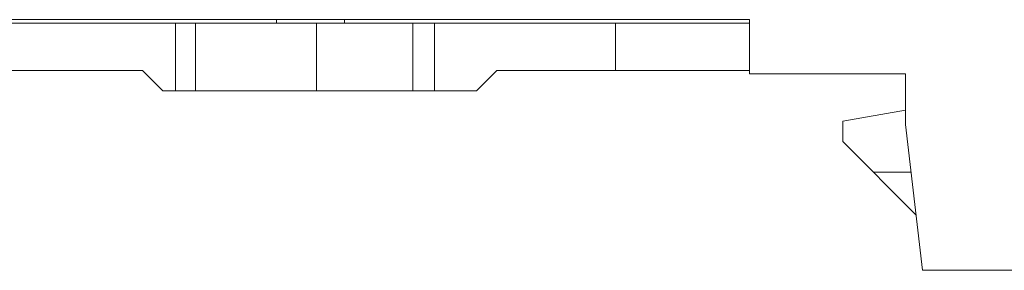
# Model space of a CAD drawing. Header units: inches. Extents: x 1106 to 1533, y 168 to 467.
# Tile 5 of 23: x 1261 to 1290, y 284 to 291. Entities that reach past the tile are written whole.
import ezdxf

# ---------------------------------------------------------------- set-up
doc = ezdxf.new("R2010")
doc.units = ezdxf.units.IN
doc.header["$LTSCALE"] = 23.1
doc.header["$MEASUREMENT"] = 0
doc.layers.get('0').update_dxf_attribs({"lineweight": 18})

msp = doc.modelspace()

# ---------------------------------------------------------------- linework, layer by layer
at = {"color": 7, "linetype": 'Continuous', "lineweight": 0}
for p, q in [((1256.249, 291.35), (1282.449, 291.35)), ((1268.502, 291.35), (1268.502, 291.25)), ((1270.502, 291.35), (1270.502, 291.25)), ((1282.449, 289.75), (1282.449, 291.35)), ((1256.249, 291.25), (1282.449, 291.25)), ((1265.519, 289.25), (1265.519, 291.25)), ((1266.11, 289.25), (1266.11, 291.25)), ((1269.673, 289.25), (1269.673, 291.25)), ((1272.522, 289.25), (1272.522, 291.25)), ((1273.156, 291.25), (1273.156, 289.25)), ((1278.499, 289.85), (1278.499, 291.25)), ((1264.549, 289.85), (1256.249, 289.85)), ((1265.149, 289.25), (1264.549, 289.85)), ((1274.999, 289.85), (1274.399, 289.25)), ((1274.999, 289.85), (1282.449, 289.85)), ((1287.049, 289.75), (1282.449, 289.75)), ((1287.049, 288.25), (1287.049, 289.75)), ((1265.149, 289.25), (1274.399, 289.25)), ((1285.199, 288.35), (1287.049, 288.676)), ((1285.199, 287.75), (1285.199, 288.35)), ((1287.549, 283.95), (1287.049, 288.25)), ((1287.358, 285.59), (1285.199, 287.75)), ((1286.099, 286.85), (1287.212, 286.85)), ((1287.549, 283.95), (1319.349, 283.95))]:
    msp.add_line(p, q, dxfattribs=at)

doc.saveas('drawing.dxf')
